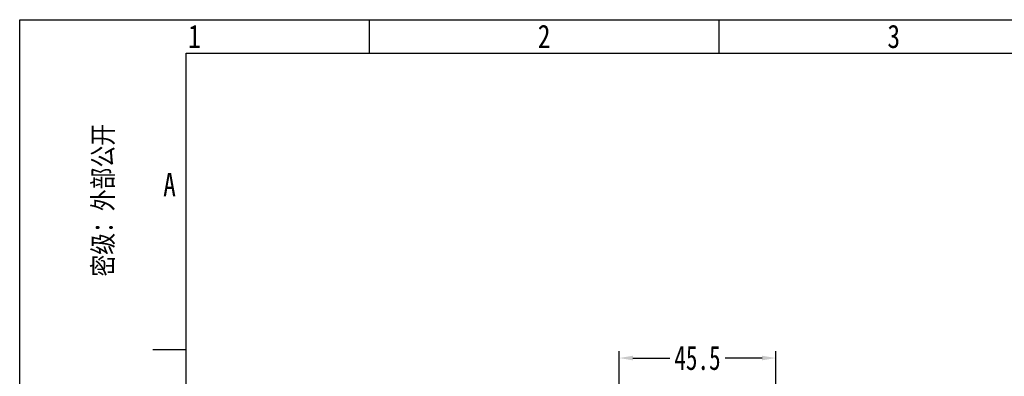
# Model space of a CAD drawing. Header units: millimetres. Extents: x 0 to 1706, y 0 to 575.
# Tile 27 of 34: x 893 to 1179, y 471 to 575. Entities that reach past the tile are written whole.
import ezdxf
from ezdxf.enums import TextEntityAlignment as Align

# ---------------------------------------------------------------- set-up
doc = ezdxf.new("R2010")
doc.units = ezdxf.units.MM
doc.header["$LTSCALE"] = 30.734
doc.header["$PDMODE"] = 3
doc.header["$PDSIZE"] = 2
doc.layers.get('0').update_dxf_attribs({"linetype": 'CONTINUOUS'})
doc.layers.get('Defpoints').update_dxf_attribs({"linetype": 'CONTINUOUS'})
doc.layers.add('标注', color=2, linetype='CONTINUOUS')
doc.styles.get("Standard").update_dxf_attribs({"font": 'txt', "width": 0.707})
doc.styles.add('仿宋体', font='STFANGSO.TTF', dxfattribs={"width": 0.8})
doc.dimstyles.get("Standard").update_dxf_attribs({"dimtxt": 7, "dimasz": 4, "dimexe": 2, "dimexo": 0, "dimtad": 0, "dimtih": 1, "dimtoh": 1, "dimdec": 1, "dimdsep": 46, "dimtxsty": 'Standard', "dimcen": 0.09, "dimclrt": 256, "dimadec": 0, "dimazin": 2, "dimtp": 0.01, "dimtm": 0.01, "dimtfac": 1, "dimtdec": 1, "dimtofl": 0, "dimtmove": 0, "dimatfit": 3, "dimfxl": 0, "dimtolj": 1, "dimarcsym": 0})

# ---------------------------------------------------------------- blocks, each defined once
blk = doc.blocks.new('3')
at = {"color": 2}
for p, q in [((6554.12, 1548.82), (6554.12, 1524.82)), ((6806.12, 1548.82), (6806.12, 1524.82)), ((6398.12, 1311.22), (6422.12, 1311.22))]:
    blk.add_line(p, q, dxfattribs=at)
for points in [[(6302.12, 123.22), (6302.12, 1548.82), (8318.12, 1548.82), (8318.12, 123.22)], [(6422.12, 147.22), (6422.12, 1524.82), (8294.12, 1524.82), (8294.12, 147.22)]]:
    blk.add_lwpolyline(points, close=True, dxfattribs=at)
at = {"color": 2, "width": 0.8}
for s, p in [('1', (6428.12, 1536.82)), ('2', (6680.12, 1536.82)), ('3', (6932.12, 1536.82)), ('A', (6410.12, 1430.02))]:
    blk.add_text(s, height=16.8, dxfattribs=at).set_placement(p, align=Align.MIDDLE_CENTER)
at = {"color": 2, "style": '仿宋体', "width": 0.8}
blk.add_text('版权所有：侵犯必究          密级：外部公开', height=14.4, rotation=90, dxfattribs=at).set_placement((6362.12, 1308.82), align=Align.MIDDLE_CENTER)
blk = doc.blocks.new('*D90')
at = {"layer": 'Defpoints', "color": 0}
for p in [(1112.87, 476.28), (1067.37, 467.39), (1112.87, 467.39)]:
    blk.add_point(p, dxfattribs=at)
at = {"layer": '标注', "color": 0, "lineweight": -2}
for p, q in [((1067.37, 467.39), (1067.37, 478.28)), ((1112.87, 467.39), (1112.87, 478.28)), ((1071.37, 476.28), (1082.07, 476.28)), ((1108.87, 476.28), (1098.17, 476.28))]:
    blk.add_line(p, q, dxfattribs=at)
at = {"layer": '标注', "color": 0}
for points in [[(1071.37, 476.95), (1071.37, 475.61), (1067.37, 476.28)], [(1108.87, 475.61), (1108.87, 476.95), (1112.87, 476.28)]]:
    blk.add_solid(points, dxfattribs=at)
at = {"layer": '标注', "insert": (1090.12, 476.28), "char_height": 7, "attachment_point": 5}
blk.add_mtext('\\A1;45.5', dxfattribs=at)

msp = doc.modelspace()

# ---------------------------------------------------------------- block references
at = {"xscale": 0.4030154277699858, "yscale": 0.4030154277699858, "zscale": 0.4030154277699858}
msp.add_blockref('3', (-1646.62, -49.66), dxfattribs=at)

# ---------------------------------------------------------------- dimensions: what is measured, and where the dimension line sits
at = {"layer": '标注'}
dim = msp.add_linear_dim(base=(1112.87, 476.28), p1=(1067.37, 467.39), p2=(1112.87, 467.39), dimstyle='Standard', override={"dimtxsty": 'Standard'}, dxfattribs=at)
dim.commit()
dim.dimension.update_dxf_attribs({"geometry": '*D90', "text_midpoint": (1090.12, 476.28)})

doc.saveas('drawing.dxf')
